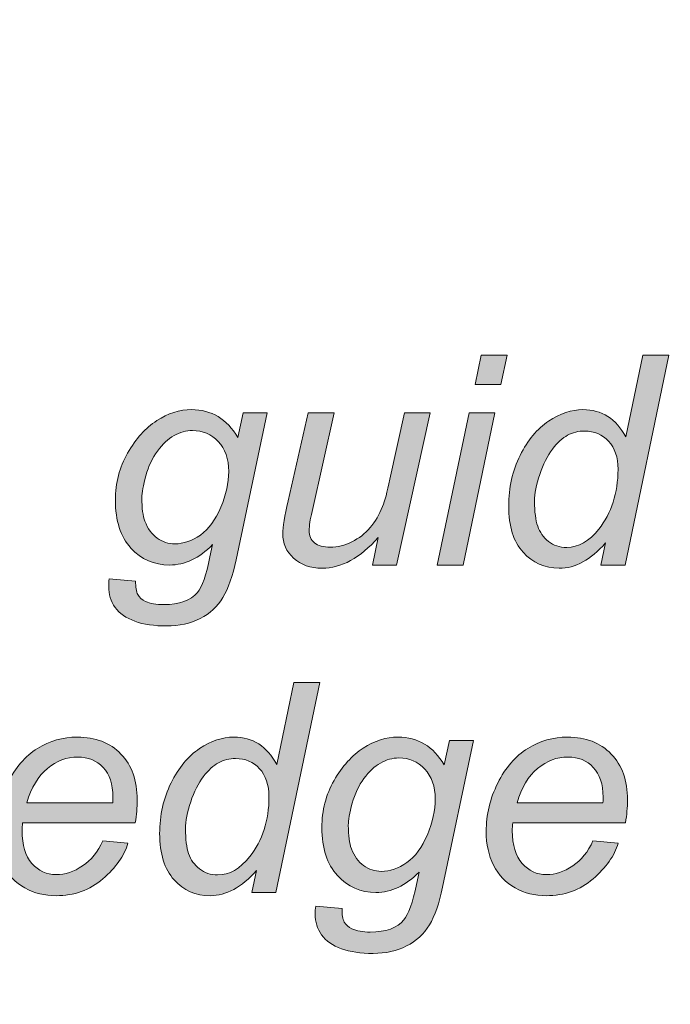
# Model space of a CAD drawing. Header units: millimetres. Extents: x 4 to 594, y -297 to -6.
# Tile 59 of 134: x 307 to 314, y -211 to -200. Entities that reach past the tile are written whole.
import ezdxf

# ---------------------------------------------------------------- set-up
doc = ezdxf.new("R2010")
doc.units = ezdxf.units.MM
doc.header["$MEASUREMENT"] = 0
doc.layers.add('Layer 1', color=7, linetype='Continuous', lineweight=0)

# ---------------------------------------------------------------- blocks, each defined once
blk = doc.blocks.new('Block_20')
at = {"layer": 'Layer 1', "true_color": 0x010101, "transparency": 33554687}
h = blk.add_hatch(color=18, dxfattribs=at)
edge = h.paths.add_edge_path()
edge.add_spline(control_points=[(311.715, -205.966), (311.715, -205.966), (312.061, -204.318), (312.061, -204.318), (312.061, -204.318), (312.34, -204.318), (312.34, -204.318), (312.34, -204.318), (311.995, -205.966), (311.995, -205.966), (311.995, -205.966), (311.715, -205.966), (311.715, -205.966)], knot_values=[0, 0, 0, 0, 1, 1, 1, 2, 2, 2, 3, 3, 3, 4, 4, 4, 4], degree=3, periodic=0)
edge = h.paths.add_edge_path()
edge.add_spline(control_points=[(312.126, -204.01), (312.126, -204.01), (312.192, -203.693), (312.192, -203.693), (312.192, -203.693), (312.472, -203.693), (312.472, -203.693), (312.472, -203.693), (312.405, -204.01), (312.405, -204.01), (312.405, -204.01), (312.126, -204.01), (312.126, -204.01), (312.126, -204.01), (312.126, -204.01), (312.126, -204.01)], knot_values=[0, 0, 0, 0, 1, 1, 1, 2, 2, 2, 3, 3, 3, 4, 4, 4, 5, 5, 5, 5], degree=3, periodic=0)
h = blk.add_hatch(color=18, dxfattribs=at)
edge = h.paths.add_edge_path()
edge.add_spline(control_points=[(312.769, -205.275), (312.769, -205.389), (312.781, -205.48), (312.803, -205.545), (312.826, -205.612), (312.865, -205.666), (312.92, -205.71), (312.975, -205.754), (313.04, -205.776), (313.117, -205.776), (313.245, -205.776), (313.361, -205.709), (313.464, -205.578), (313.603, -205.403), (313.673, -205.187), (313.673, -204.929), (313.673, -204.8), (313.639, -204.698), (313.57, -204.625), (313.502, -204.552), (313.415, -204.515), (313.312, -204.515), (313.245, -204.515), (313.183, -204.53), (313.127, -204.56), (313.072, -204.59), (313.017, -204.64), (312.963, -204.712), (312.908, -204.783), (312.862, -204.874), (312.825, -204.984), (312.788, -205.095), (312.769, -205.192), (312.769, -205.275)], knot_values=[0, 0, 0, 0, 1, 1, 1, 2, 2, 2, 3, 3, 3, 4, 4, 4, 5, 5, 5, 6, 6, 6, 7, 7, 7, 8, 8, 8, 9, 9, 9, 10, 10, 10, 11, 11, 11, 11], degree=3, periodic=0)
edge = h.paths.add_edge_path()
edge.add_spline(control_points=[(313.538, -205.727), (313.377, -205.91), (313.21, -206.001), (313.035, -206.001), (312.879, -206.001), (312.749, -205.943), (312.645, -205.828), (312.541, -205.714), (312.489, -205.546), (312.489, -205.328), (312.489, -205.128), (312.53, -204.945), (312.613, -204.779), (312.695, -204.614), (312.798, -204.49), (312.921, -204.407), (313.045, -204.325), (313.169, -204.283), (313.293, -204.283), (313.498, -204.283), (313.653, -204.382), (313.757, -204.579), (313.757, -204.579), (313.943, -203.693), (313.943, -203.693), (313.943, -203.693), (314.223, -203.693), (314.223, -203.693), (314.223, -203.693), (313.749, -205.966), (313.749, -205.966), (313.749, -205.966), (313.488, -205.966), (313.488, -205.966), (313.488, -205.966), (313.538, -205.727), (313.538, -205.727), (313.538, -205.727), (313.538, -205.727), (313.538, -205.727)], knot_values=[0, 0, 0, 0, 1, 1, 1, 2, 2, 2, 3, 3, 3, 4, 4, 4, 5, 5, 5, 6, 6, 6, 7, 7, 7, 8, 8, 8, 9, 9, 9, 10, 10, 10, 11, 11, 11, 12, 12, 12, 13, 13, 13, 13], degree=3, periodic=0)
h = blk.add_hatch(color=18, dxfattribs=at)
edge = h.paths.add_edge_path()
edge.add_spline(control_points=[(308.516, -205.238), (308.516, -205.351), (308.527, -205.435), (308.549, -205.492), (308.58, -205.572), (308.624, -205.633), (308.682, -205.674), (308.739, -205.716), (308.804, -205.737), (308.874, -205.737), (308.967, -205.737), (309.059, -205.705), (309.15, -205.641), (309.242, -205.576), (309.315, -205.476), (309.372, -205.341), (309.428, -205.205), (309.457, -205.076), (309.457, -204.953), (309.457, -204.817), (309.419, -204.709), (309.344, -204.629), (309.269, -204.549), (309.175, -204.509), (309.065, -204.509), (308.996, -204.509), (308.929, -204.527), (308.865, -204.564), (308.8, -204.6), (308.741, -204.656), (308.685, -204.732), (308.63, -204.806), (308.588, -204.896), (308.559, -205), (308.53, -205.105), (308.516, -205.184), (308.516, -205.238)], knot_values=[0, 0, 0, 0, 1, 1, 1, 2, 2, 2, 3, 3, 3, 4, 4, 4, 5, 5, 5, 6, 6, 6, 7, 7, 7, 8, 8, 8, 9, 9, 9, 10, 10, 10, 11, 11, 11, 12, 12, 12, 12], degree=3, periodic=0)
edge = h.paths.add_edge_path()
edge.add_spline(control_points=[(308.163, -206.115), (308.163, -206.115), (308.449, -206.141), (308.449, -206.141), (308.447, -206.205), (308.455, -206.253), (308.473, -206.286), (308.49, -206.318), (308.518, -206.343), (308.556, -206.36), (308.607, -206.383), (308.673, -206.395), (308.753, -206.395), (308.923, -206.395), (309.045, -206.351), (309.119, -206.263), (309.168, -206.204), (309.213, -206.076), (309.254, -205.878), (309.254, -205.878), (309.283, -205.745), (309.283, -205.745), (309.137, -205.892), (308.981, -205.966), (308.816, -205.966), (308.65, -205.966), (308.51, -205.905), (308.398, -205.782), (308.286, -205.66), (308.23, -205.487), (308.23, -205.263), (308.23, -205.078), (308.274, -204.908), (308.362, -204.753), (308.451, -204.598), (308.556, -204.481), (308.678, -204.402), (308.8, -204.323), (308.926, -204.283), (309.055, -204.283), (309.271, -204.283), (309.437, -204.384), (309.555, -204.585), (309.555, -204.585), (309.612, -204.318), (309.612, -204.318), (309.612, -204.318), (309.873, -204.318), (309.873, -204.318), (309.873, -204.318), (309.537, -205.909), (309.537, -205.909), (309.501, -206.084), (309.453, -206.22), (309.394, -206.318), (309.335, -206.416), (309.253, -206.492), (309.148, -206.545), (309.043, -206.599), (308.922, -206.626), (308.784, -206.626), (308.651, -206.626), (308.537, -206.61), (308.441, -206.575), (308.346, -206.541), (308.274, -206.491), (308.227, -206.425), (308.18, -206.359), (308.157, -206.284), (308.157, -206.199), (308.157, -206.173), (308.159, -206.145), (308.163, -206.115), (308.163, -206.115), (308.163, -206.115), (308.163, -206.115)], knot_values=[0, 0, 0, 0, 1, 1, 1, 2, 2, 2, 3, 3, 3, 4, 4, 4, 5, 5, 5, 6, 6, 6, 7, 7, 7, 8, 8, 8, 9, 9, 9, 10, 10, 10, 11, 11, 11, 12, 12, 12, 13, 13, 13, 14, 14, 14, 15, 15, 15, 16, 16, 16, 17, 17, 17, 18, 18, 18, 19, 19, 19, 20, 20, 20, 21, 21, 21, 22, 22, 22, 23, 23, 23, 24, 24, 24, 25, 25, 25, 25], degree=3, periodic=0)
h = blk.add_hatch(color=18, dxfattribs=at)
edge = h.paths.add_edge_path()
edge.add_spline(control_points=[(311.077, -205.668), (310.879, -205.89), (310.676, -206.001), (310.468, -206.001), (310.341, -206.001), (310.238, -205.965), (310.16, -205.892), (310.081, -205.82), (310.042, -205.731), (310.042, -205.626), (310.042, -205.557), (310.062, -205.438), (310.1, -205.27), (310.1, -205.27), (310.317, -204.318), (310.317, -204.318), (310.317, -204.318), (310.599, -204.318), (310.599, -204.318), (310.599, -204.318), (310.359, -205.385), (310.359, -205.385), (310.339, -205.474), (310.329, -205.543), (310.329, -205.592), (310.329, -205.649), (310.348, -205.694), (310.387, -205.725), (310.425, -205.757), (310.482, -205.772), (310.556, -205.772), (310.636, -205.772), (310.714, -205.753), (310.791, -205.715), (310.867, -205.677), (310.933, -205.626), (310.988, -205.561), (311.043, -205.497), (311.088, -205.42), (311.123, -205.332), (311.146, -205.275), (311.173, -205.177), (311.203, -205.035), (311.203, -205.035), (311.36, -204.318), (311.36, -204.318), (311.36, -204.318), (311.64, -204.318), (311.64, -204.318), (311.64, -204.318), (311.274, -205.966), (311.274, -205.966), (311.274, -205.966), (311.015, -205.966), (311.015, -205.966), (311.015, -205.966), (311.077, -205.668), (311.077, -205.668)], knot_values=[0, 0, 0, 0, 1, 1, 1, 2, 2, 2, 3, 3, 3, 4, 4, 4, 5, 5, 5, 6, 6, 6, 7, 7, 7, 8, 8, 8, 9, 9, 9, 10, 10, 10, 11, 11, 11, 12, 12, 12, 13, 13, 13, 14, 14, 14, 15, 15, 15, 16, 16, 16, 17, 17, 17, 18, 18, 18, 19, 19, 19, 19], degree=3, periodic=0)
h = blk.add_hatch(color=18, dxfattribs=at)
edge = h.paths.add_edge_path()
edge.add_spline(control_points=[(308.989, -208.822), (308.989, -208.936), (309, -209.027), (309.023, -209.092), (309.046, -209.159), (309.085, -209.213), (309.14, -209.257), (309.195, -209.301), (309.26, -209.323), (309.337, -209.323), (309.465, -209.323), (309.581, -209.256), (309.684, -209.125), (309.823, -208.95), (309.893, -208.734), (309.893, -208.476), (309.893, -208.347), (309.859, -208.245), (309.79, -208.172), (309.722, -208.099), (309.635, -208.062), (309.532, -208.062), (309.464, -208.062), (309.403, -208.077), (309.347, -208.107), (309.292, -208.137), (309.237, -208.187), (309.182, -208.259), (309.128, -208.33), (309.082, -208.421), (309.045, -208.531), (309.007, -208.642), (308.989, -208.739), (308.989, -208.822)], knot_values=[0, 0, 0, 0, 1, 1, 1, 2, 2, 2, 3, 3, 3, 4, 4, 4, 5, 5, 5, 6, 6, 6, 7, 7, 7, 8, 8, 8, 9, 9, 9, 10, 10, 10, 11, 11, 11, 11], degree=3, periodic=0)
edge = h.paths.add_edge_path()
edge.add_spline(control_points=[(309.758, -209.274), (309.597, -209.457), (309.429, -209.548), (309.255, -209.548), (309.099, -209.548), (308.969, -209.49), (308.865, -209.375), (308.761, -209.261), (308.709, -209.093), (308.709, -208.875), (308.709, -208.675), (308.75, -208.492), (308.832, -208.326), (308.915, -208.161), (309.017, -208.037), (309.141, -207.954), (309.265, -207.872), (309.389, -207.83), (309.513, -207.83), (309.717, -207.83), (309.872, -207.929), (309.977, -208.126), (309.977, -208.126), (310.163, -207.24), (310.163, -207.24), (310.163, -207.24), (310.443, -207.24), (310.443, -207.24), (310.443, -207.24), (309.969, -209.513), (309.969, -209.513), (309.969, -209.513), (309.708, -209.513), (309.708, -209.513), (309.708, -209.513), (309.758, -209.274), (309.758, -209.274), (309.758, -209.274), (309.758, -209.274), (309.758, -209.274)], knot_values=[0, 0, 0, 0, 1, 1, 1, 2, 2, 2, 3, 3, 3, 4, 4, 4, 5, 5, 5, 6, 6, 6, 7, 7, 7, 8, 8, 8, 9, 9, 9, 10, 10, 10, 11, 11, 11, 12, 12, 12, 13, 13, 13, 13], degree=3, periodic=0)
h = blk.add_hatch(color=18, dxfattribs=at)
edge = h.paths.add_edge_path()
edge.add_spline(control_points=[(307.27, -208.542), (307.27, -208.542), (308.201, -208.542), (308.201, -208.542), (308.202, -208.513), (308.202, -208.492), (308.202, -208.48), (308.202, -208.34), (308.167, -208.232), (308.096, -208.158), (308.025, -208.083), (307.934, -208.046), (307.823, -208.046), (307.702, -208.046), (307.592, -208.087), (307.493, -208.169), (307.394, -208.252), (307.32, -208.376), (307.27, -208.542)], knot_values=[0, 0, 0, 0, 1, 1, 1, 2, 2, 2, 3, 3, 3, 4, 4, 4, 5, 5, 5, 6, 6, 6, 6], degree=3, periodic=0)
edge = h.paths.add_edge_path()
edge.add_spline(control_points=[(308.092, -208.954), (308.092, -208.954), (308.366, -208.98), (308.366, -208.98), (308.326, -209.115), (308.235, -209.243), (308.094, -209.365), (307.952, -209.487), (307.783, -209.548), (307.587, -209.548), (307.464, -209.548), (307.352, -209.52), (307.25, -209.464), (307.147, -209.407), (307.069, -209.326), (307.016, -209.218), (306.962, -209.111), (306.936, -208.989), (306.936, -208.852), (306.936, -208.672), (306.978, -208.498), (307.061, -208.329), (307.145, -208.161), (307.253, -208.035), (307.386, -207.953), (307.519, -207.871), (307.662, -207.83), (307.817, -207.83), (308.015, -207.83), (308.172, -207.891), (308.29, -208.013), (308.408, -208.134), (308.466, -208.3), (308.466, -208.51), (308.466, -208.591), (308.459, -208.673), (308.445, -208.757), (308.445, -208.757), (307.225, -208.757), (307.225, -208.757), (307.221, -208.79), (307.219, -208.818), (307.219, -208.844), (307.219, -208.999), (307.255, -209.116), (307.326, -209.198), (307.397, -209.279), (307.485, -209.319), (307.588, -209.319), (307.684, -209.319), (307.78, -209.288), (307.874, -209.225), (307.967, -209.163), (308.04, -209.072), (308.092, -208.954), (308.092, -208.954), (308.092, -208.954), (308.092, -208.954)], knot_values=[0, 0, 0, 0, 1, 1, 1, 2, 2, 2, 3, 3, 3, 4, 4, 4, 5, 5, 5, 6, 6, 6, 7, 7, 7, 8, 8, 8, 9, 9, 9, 10, 10, 10, 11, 11, 11, 12, 12, 12, 13, 13, 13, 14, 14, 14, 15, 15, 15, 16, 16, 16, 17, 17, 17, 18, 18, 18, 19, 19, 19, 19], degree=3, periodic=0)
h = blk.add_hatch(color=18, dxfattribs=at)
edge = h.paths.add_edge_path()
edge.add_spline(control_points=[(310.752, -208.785), (310.752, -208.898), (310.763, -208.982), (310.785, -209.039), (310.816, -209.119), (310.86, -209.18), (310.918, -209.221), (310.975, -209.263), (311.04, -209.284), (311.11, -209.284), (311.203, -209.284), (311.295, -209.252), (311.386, -209.188), (311.478, -209.123), (311.551, -209.023), (311.608, -208.888), (311.664, -208.752), (311.693, -208.623), (311.693, -208.5), (311.693, -208.364), (311.655, -208.256), (311.58, -208.176), (311.505, -208.096), (311.411, -208.056), (311.301, -208.056), (311.232, -208.056), (311.165, -208.074), (311.101, -208.111), (311.036, -208.147), (310.977, -208.203), (310.921, -208.279), (310.866, -208.353), (310.824, -208.443), (310.795, -208.547), (310.766, -208.652), (310.752, -208.731), (310.752, -208.785)], knot_values=[0, 0, 0, 0, 1, 1, 1, 2, 2, 2, 3, 3, 3, 4, 4, 4, 5, 5, 5, 6, 6, 6, 7, 7, 7, 8, 8, 8, 9, 9, 9, 10, 10, 10, 11, 11, 11, 12, 12, 12, 12], degree=3, periodic=0)
edge = h.paths.add_edge_path()
edge.add_spline(control_points=[(310.399, -209.662), (310.399, -209.662), (310.685, -209.688), (310.685, -209.688), (310.683, -209.752), (310.691, -209.8), (310.709, -209.833), (310.726, -209.865), (310.754, -209.89), (310.792, -209.907), (310.843, -209.93), (310.909, -209.942), (310.989, -209.942), (311.159, -209.942), (311.281, -209.898), (311.355, -209.81), (311.404, -209.751), (311.449, -209.623), (311.49, -209.425), (311.49, -209.425), (311.519, -209.292), (311.519, -209.292), (311.373, -209.439), (311.217, -209.513), (311.052, -209.513), (310.886, -209.513), (310.746, -209.452), (310.634, -209.329), (310.522, -209.207), (310.466, -209.034), (310.466, -208.81), (310.466, -208.625), (310.51, -208.455), (310.598, -208.3), (310.687, -208.145), (310.792, -208.028), (310.914, -207.949), (311.036, -207.87), (311.162, -207.83), (311.291, -207.83), (311.507, -207.83), (311.673, -207.931), (311.791, -208.132), (311.791, -208.132), (311.848, -207.865), (311.848, -207.865), (311.848, -207.865), (312.109, -207.865), (312.109, -207.865), (312.109, -207.865), (311.773, -209.456), (311.773, -209.456), (311.737, -209.631), (311.689, -209.767), (311.63, -209.865), (311.571, -209.963), (311.489, -210.039), (311.384, -210.092), (311.279, -210.146), (311.158, -210.173), (311.02, -210.173), (310.887, -210.173), (310.773, -210.157), (310.677, -210.122), (310.582, -210.088), (310.51, -210.038), (310.463, -209.972), (310.416, -209.906), (310.393, -209.831), (310.393, -209.746), (310.393, -209.72), (310.395, -209.692), (310.399, -209.662), (310.399, -209.662), (310.399, -209.662), (310.399, -209.662)], knot_values=[0, 0, 0, 0, 1, 1, 1, 2, 2, 2, 3, 3, 3, 4, 4, 4, 5, 5, 5, 6, 6, 6, 7, 7, 7, 8, 8, 8, 9, 9, 9, 10, 10, 10, 11, 11, 11, 12, 12, 12, 13, 13, 13, 14, 14, 14, 15, 15, 15, 16, 16, 16, 17, 17, 17, 18, 18, 18, 19, 19, 19, 20, 20, 20, 21, 21, 21, 22, 22, 22, 23, 23, 23, 24, 24, 24, 25, 25, 25, 25], degree=3, periodic=0)
h = blk.add_hatch(color=18, dxfattribs=at)
edge = h.paths.add_edge_path()
edge.add_spline(control_points=[(312.58, -208.542), (312.58, -208.542), (313.51, -208.542), (313.51, -208.542), (313.511, -208.513), (313.511, -208.492), (313.511, -208.48), (313.511, -208.34), (313.476, -208.232), (313.405, -208.158), (313.334, -208.083), (313.244, -208.046), (313.132, -208.046), (313.011, -208.046), (312.902, -208.087), (312.802, -208.169), (312.703, -208.252), (312.629, -208.376), (312.58, -208.542)], knot_values=[0, 0, 0, 0, 1, 1, 1, 2, 2, 2, 3, 3, 3, 4, 4, 4, 5, 5, 5, 6, 6, 6, 6], degree=3, periodic=0)
edge = h.paths.add_edge_path()
edge.add_spline(control_points=[(313.401, -208.954), (313.401, -208.954), (313.675, -208.98), (313.675, -208.98), (313.635, -209.115), (313.544, -209.243), (313.403, -209.365), (313.261, -209.487), (313.092, -209.548), (312.896, -209.548), (312.773, -209.548), (312.661, -209.52), (312.559, -209.464), (312.457, -209.407), (312.379, -209.326), (312.325, -209.218), (312.272, -209.111), (312.245, -208.989), (312.245, -208.852), (312.245, -208.672), (312.287, -208.498), (312.37, -208.329), (312.454, -208.161), (312.562, -208.035), (312.695, -207.953), (312.828, -207.871), (312.972, -207.83), (313.126, -207.83), (313.324, -207.83), (313.481, -207.891), (313.599, -208.013), (313.717, -208.134), (313.776, -208.3), (313.776, -208.51), (313.776, -208.591), (313.768, -208.673), (313.754, -208.757), (313.754, -208.757), (312.535, -208.757), (312.535, -208.757), (312.53, -208.79), (312.528, -208.818), (312.528, -208.844), (312.528, -208.999), (312.564, -209.116), (312.635, -209.198), (312.706, -209.279), (312.794, -209.319), (312.897, -209.319), (312.993, -209.319), (313.089, -209.288), (313.183, -209.225), (313.276, -209.163), (313.349, -209.072), (313.401, -208.954), (313.401, -208.954), (313.401, -208.954), (313.401, -208.954)], knot_values=[0, 0, 0, 0, 1, 1, 1, 2, 2, 2, 3, 3, 3, 4, 4, 4, 5, 5, 5, 6, 6, 6, 7, 7, 7, 8, 8, 8, 9, 9, 9, 10, 10, 10, 11, 11, 11, 12, 12, 12, 13, 13, 13, 14, 14, 14, 15, 15, 15, 16, 16, 16, 17, 17, 17, 18, 18, 18, 19, 19, 19, 19], degree=3, periodic=0)
at = {"layer": 'Layer 1', "color": 240, "lineweight": 0, "true_color": 0xed2224}
blk.add_open_spline([(399.418, -192.394), (399.418, -192.394), (399.418, -257.266), (399.418, -257.266), (399.418, -258.916), (398.068, -260.266), (396.418, -260.266), (396.418, -260.266), (268.289, -260.266), (268.289, -260.266), (266.639, -260.266), (265.289, -258.916), (265.289, -257.266), (265.289, -257.266), (265.289, -192.394), (265.289, -192.394), (265.289, -190.744), (266.639, -189.394), (268.289, -189.394), (268.289, -189.394), (396.418, -189.394), (396.418, -189.394), (398.068, -189.394), (399.418, -190.744), (399.418, -192.394)], degree=3, knots=[0, 0, 0, 0, 1, 1, 1, 2, 2, 2, 3, 3, 3, 4, 4, 4, 5, 5, 5, 6, 6, 6, 7, 7, 7, 8, 8, 8, 8], dxfattribs=at)
at = {"layer": 'Layer 1'}
for points, knots in [([(312.126, -204.01), (312.126, -204.01), (312.192, -203.693), (312.192, -203.693), (312.192, -203.693), (312.472, -203.693), (312.472, -203.693), (312.472, -203.693), (312.405, -204.01), (312.405, -204.01), (312.405, -204.01), (312.126, -204.01), (312.126, -204.01), (312.126, -204.01), (312.126, -204.01), (312.126, -204.01)], [0, 0, 0, 0, 1, 1, 1, 2, 2, 2, 3, 3, 3, 4, 4, 4, 5, 5, 5, 5]), ([(313.538, -205.727), (313.377, -205.91), (313.21, -206.001), (313.035, -206.001), (312.879, -206.001), (312.749, -205.943), (312.645, -205.828), (312.541, -205.714), (312.489, -205.546), (312.489, -205.328), (312.489, -205.128), (312.53, -204.945), (312.613, -204.779), (312.695, -204.614), (312.798, -204.49), (312.921, -204.407), (313.045, -204.325), (313.169, -204.283), (313.293, -204.283), (313.498, -204.283), (313.653, -204.382), (313.757, -204.579), (313.757, -204.579), (313.943, -203.693), (313.943, -203.693), (313.943, -203.693), (314.223, -203.693), (314.223, -203.693), (314.223, -203.693), (313.749, -205.966), (313.749, -205.966), (313.749, -205.966), (313.488, -205.966), (313.488, -205.966), (313.488, -205.966), (313.538, -205.727), (313.538, -205.727), (313.538, -205.727), (313.538, -205.727), (313.538, -205.727)], [0, 0, 0, 0, 1, 1, 1, 2, 2, 2, 3, 3, 3, 4, 4, 4, 5, 5, 5, 6, 6, 6, 7, 7, 7, 8, 8, 8, 9, 9, 9, 10, 10, 10, 11, 11, 11, 12, 12, 12, 13, 13, 13, 13]), ([(308.163, -206.115), (308.163, -206.115), (308.449, -206.141), (308.449, -206.141), (308.447, -206.205), (308.455, -206.253), (308.473, -206.286), (308.49, -206.318), (308.518, -206.343), (308.556, -206.36), (308.607, -206.383), (308.673, -206.395), (308.753, -206.395), (308.923, -206.395), (309.045, -206.351), (309.119, -206.263), (309.168, -206.204), (309.213, -206.076), (309.254, -205.878), (309.254, -205.878), (309.283, -205.745), (309.283, -205.745), (309.137, -205.892), (308.981, -205.966), (308.816, -205.966), (308.65, -205.966), (308.51, -205.905), (308.398, -205.782), (308.286, -205.66), (308.23, -205.487), (308.23, -205.263), (308.23, -205.078), (308.274, -204.908), (308.362, -204.753), (308.451, -204.598), (308.556, -204.481), (308.678, -204.402), (308.8, -204.323), (308.926, -204.283), (309.055, -204.283), (309.271, -204.283), (309.437, -204.384), (309.555, -204.585), (309.555, -204.585), (309.612, -204.318), (309.612, -204.318), (309.612, -204.318), (309.873, -204.318), (309.873, -204.318), (309.873, -204.318), (309.537, -205.909), (309.537, -205.909), (309.501, -206.084), (309.453, -206.22), (309.394, -206.318), (309.335, -206.416), (309.253, -206.492), (309.148, -206.545), (309.043, -206.599), (308.922, -206.626), (308.784, -206.626), (308.651, -206.626), (308.537, -206.61), (308.441, -206.575), (308.346, -206.541), (308.274, -206.491), (308.227, -206.425), (308.18, -206.359), (308.157, -206.284), (308.157, -206.199), (308.157, -206.173), (308.159, -206.145), (308.163, -206.115), (308.163, -206.115), (308.163, -206.115), (308.163, -206.115)], [0, 0, 0, 0, 1, 1, 1, 2, 2, 2, 3, 3, 3, 4, 4, 4, 5, 5, 5, 6, 6, 6, 7, 7, 7, 8, 8, 8, 9, 9, 9, 10, 10, 10, 11, 11, 11, 12, 12, 12, 13, 13, 13, 14, 14, 14, 15, 15, 15, 16, 16, 16, 17, 17, 17, 18, 18, 18, 19, 19, 19, 20, 20, 20, 21, 21, 21, 22, 22, 22, 23, 23, 23, 24, 24, 24, 25, 25, 25, 25]), ([(311.077, -205.668), (310.879, -205.89), (310.676, -206.001), (310.468, -206.001), (310.341, -206.001), (310.238, -205.965), (310.16, -205.892), (310.081, -205.82), (310.042, -205.731), (310.042, -205.626), (310.042, -205.557), (310.062, -205.438), (310.1, -205.27), (310.1, -205.27), (310.317, -204.318), (310.317, -204.318), (310.317, -204.318), (310.599, -204.318), (310.599, -204.318), (310.599, -204.318), (310.359, -205.385), (310.359, -205.385), (310.339, -205.474), (310.329, -205.543), (310.329, -205.592), (310.329, -205.649), (310.348, -205.694), (310.387, -205.725), (310.425, -205.757), (310.482, -205.772), (310.556, -205.772), (310.636, -205.772), (310.714, -205.753), (310.791, -205.715), (310.867, -205.677), (310.933, -205.626), (310.988, -205.561), (311.043, -205.497), (311.088, -205.42), (311.123, -205.332), (311.146, -205.275), (311.173, -205.177), (311.203, -205.035), (311.203, -205.035), (311.36, -204.318), (311.36, -204.318), (311.36, -204.318), (311.64, -204.318), (311.64, -204.318), (311.64, -204.318), (311.274, -205.966), (311.274, -205.966), (311.274, -205.966), (311.015, -205.966), (311.015, -205.966), (311.015, -205.966), (311.077, -205.668), (311.077, -205.668)], [0, 0, 0, 0, 1, 1, 1, 2, 2, 2, 3, 3, 3, 4, 4, 4, 5, 5, 5, 6, 6, 6, 7, 7, 7, 8, 8, 8, 9, 9, 9, 10, 10, 10, 11, 11, 11, 12, 12, 12, 13, 13, 13, 14, 14, 14, 15, 15, 15, 16, 16, 16, 17, 17, 17, 18, 18, 18, 19, 19, 19, 19]), ([(311.715, -205.966), (311.715, -205.966), (312.061, -204.318), (312.061, -204.318), (312.061, -204.318), (312.34, -204.318), (312.34, -204.318), (312.34, -204.318), (311.995, -205.966), (311.995, -205.966), (311.995, -205.966), (311.715, -205.966), (311.715, -205.966)], [0, 0, 0, 0, 1, 1, 1, 2, 2, 2, 3, 3, 3, 4, 4, 4, 4]), ([(308.516, -205.238), (308.516, -205.351), (308.527, -205.435), (308.549, -205.492), (308.58, -205.572), (308.624, -205.633), (308.682, -205.674), (308.739, -205.716), (308.804, -205.737), (308.874, -205.737), (308.967, -205.737), (309.059, -205.705), (309.15, -205.641), (309.242, -205.576), (309.315, -205.476), (309.372, -205.341), (309.428, -205.205), (309.457, -205.076), (309.457, -204.953), (309.457, -204.817), (309.419, -204.709), (309.344, -204.629), (309.269, -204.549), (309.175, -204.509), (309.065, -204.509), (308.996, -204.509), (308.929, -204.527), (308.865, -204.564), (308.8, -204.6), (308.741, -204.656), (308.685, -204.732), (308.63, -204.806), (308.588, -204.896), (308.559, -205), (308.53, -205.105), (308.516, -205.184), (308.516, -205.238)], [0, 0, 0, 0, 1, 1, 1, 2, 2, 2, 3, 3, 3, 4, 4, 4, 5, 5, 5, 6, 6, 6, 7, 7, 7, 8, 8, 8, 9, 9, 9, 10, 10, 10, 11, 11, 11, 12, 12, 12, 12]), ([(312.769, -205.275), (312.769, -205.389), (312.781, -205.48), (312.803, -205.545), (312.826, -205.612), (312.865, -205.666), (312.92, -205.71), (312.975, -205.754), (313.04, -205.776), (313.117, -205.776), (313.245, -205.776), (313.361, -205.709), (313.464, -205.578), (313.603, -205.403), (313.673, -205.187), (313.673, -204.929), (313.673, -204.8), (313.639, -204.698), (313.57, -204.625), (313.502, -204.552), (313.415, -204.515), (313.312, -204.515), (313.245, -204.515), (313.183, -204.53), (313.127, -204.56), (313.072, -204.59), (313.017, -204.64), (312.963, -204.712), (312.908, -204.783), (312.862, -204.874), (312.825, -204.984), (312.788, -205.095), (312.769, -205.192), (312.769, -205.275)], [0, 0, 0, 0, 1, 1, 1, 2, 2, 2, 3, 3, 3, 4, 4, 4, 5, 5, 5, 6, 6, 6, 7, 7, 7, 8, 8, 8, 9, 9, 9, 10, 10, 10, 11, 11, 11, 11]), ([(309.758, -209.274), (309.597, -209.457), (309.429, -209.548), (309.255, -209.548), (309.099, -209.548), (308.969, -209.49), (308.865, -209.375), (308.761, -209.261), (308.709, -209.093), (308.709, -208.875), (308.709, -208.675), (308.75, -208.492), (308.832, -208.326), (308.915, -208.161), (309.017, -208.037), (309.141, -207.954), (309.265, -207.872), (309.389, -207.83), (309.513, -207.83), (309.717, -207.83), (309.872, -207.929), (309.977, -208.126), (309.977, -208.126), (310.163, -207.24), (310.163, -207.24), (310.163, -207.24), (310.443, -207.24), (310.443, -207.24), (310.443, -207.24), (309.969, -209.513), (309.969, -209.513), (309.969, -209.513), (309.708, -209.513), (309.708, -209.513), (309.708, -209.513), (309.758, -209.274), (309.758, -209.274), (309.758, -209.274), (309.758, -209.274), (309.758, -209.274)], [0, 0, 0, 0, 1, 1, 1, 2, 2, 2, 3, 3, 3, 4, 4, 4, 5, 5, 5, 6, 6, 6, 7, 7, 7, 8, 8, 8, 9, 9, 9, 10, 10, 10, 11, 11, 11, 12, 12, 12, 13, 13, 13, 13]), ([(308.092, -208.954), (308.092, -208.954), (308.366, -208.98), (308.366, -208.98), (308.326, -209.115), (308.235, -209.243), (308.094, -209.365), (307.952, -209.487), (307.783, -209.548), (307.587, -209.548), (307.464, -209.548), (307.352, -209.52), (307.25, -209.464), (307.147, -209.407), (307.069, -209.326), (307.016, -209.218), (306.962, -209.111), (306.936, -208.989), (306.936, -208.852), (306.936, -208.672), (306.978, -208.498), (307.061, -208.329), (307.145, -208.161), (307.253, -208.035), (307.386, -207.953), (307.519, -207.871), (307.662, -207.83), (307.817, -207.83), (308.015, -207.83), (308.172, -207.891), (308.29, -208.013), (308.408, -208.134), (308.466, -208.3), (308.466, -208.51), (308.466, -208.591), (308.459, -208.673), (308.445, -208.757), (308.445, -208.757), (307.225, -208.757), (307.225, -208.757), (307.221, -208.79), (307.219, -208.818), (307.219, -208.844), (307.219, -208.999), (307.255, -209.116), (307.326, -209.198), (307.397, -209.279), (307.485, -209.319), (307.588, -209.319), (307.684, -209.319), (307.78, -209.288), (307.874, -209.225), (307.967, -209.163), (308.04, -209.072), (308.092, -208.954), (308.092, -208.954), (308.092, -208.954), (308.092, -208.954)], [0, 0, 0, 0, 1, 1, 1, 2, 2, 2, 3, 3, 3, 4, 4, 4, 5, 5, 5, 6, 6, 6, 7, 7, 7, 8, 8, 8, 9, 9, 9, 10, 10, 10, 11, 11, 11, 12, 12, 12, 13, 13, 13, 14, 14, 14, 15, 15, 15, 16, 16, 16, 17, 17, 17, 18, 18, 18, 19, 19, 19, 19]), ([(310.399, -209.662), (310.399, -209.662), (310.685, -209.688), (310.685, -209.688), (310.683, -209.752), (310.691, -209.8), (310.709, -209.833), (310.726, -209.865), (310.754, -209.89), (310.792, -209.907), (310.843, -209.93), (310.909, -209.942), (310.989, -209.942), (311.159, -209.942), (311.281, -209.898), (311.355, -209.81), (311.404, -209.751), (311.449, -209.623), (311.49, -209.425), (311.49, -209.425), (311.519, -209.292), (311.519, -209.292), (311.373, -209.439), (311.217, -209.513), (311.052, -209.513), (310.886, -209.513), (310.746, -209.452), (310.634, -209.329), (310.522, -209.207), (310.466, -209.034), (310.466, -208.81), (310.466, -208.625), (310.51, -208.455), (310.598, -208.3), (310.687, -208.145), (310.792, -208.028), (310.914, -207.949), (311.036, -207.87), (311.162, -207.83), (311.291, -207.83), (311.507, -207.83), (311.673, -207.931), (311.791, -208.132), (311.791, -208.132), (311.848, -207.865), (311.848, -207.865), (311.848, -207.865), (312.109, -207.865), (312.109, -207.865), (312.109, -207.865), (311.773, -209.456), (311.773, -209.456), (311.737, -209.631), (311.689, -209.767), (311.63, -209.865), (311.571, -209.963), (311.489, -210.039), (311.384, -210.092), (311.279, -210.146), (311.158, -210.173), (311.02, -210.173), (310.887, -210.173), (310.773, -210.157), (310.677, -210.122), (310.582, -210.088), (310.51, -210.038), (310.463, -209.972), (310.416, -209.906), (310.393, -209.831), (310.393, -209.746), (310.393, -209.72), (310.395, -209.692), (310.399, -209.662), (310.399, -209.662), (310.399, -209.662), (310.399, -209.662)], [0, 0, 0, 0, 1, 1, 1, 2, 2, 2, 3, 3, 3, 4, 4, 4, 5, 5, 5, 6, 6, 6, 7, 7, 7, 8, 8, 8, 9, 9, 9, 10, 10, 10, 11, 11, 11, 12, 12, 12, 13, 13, 13, 14, 14, 14, 15, 15, 15, 16, 16, 16, 17, 17, 17, 18, 18, 18, 19, 19, 19, 20, 20, 20, 21, 21, 21, 22, 22, 22, 23, 23, 23, 24, 24, 24, 25, 25, 25, 25]), ([(313.401, -208.954), (313.401, -208.954), (313.675, -208.98), (313.675, -208.98), (313.635, -209.115), (313.544, -209.243), (313.403, -209.365), (313.261, -209.487), (313.092, -209.548), (312.896, -209.548), (312.773, -209.548), (312.661, -209.52), (312.559, -209.464), (312.457, -209.407), (312.379, -209.326), (312.325, -209.218), (312.272, -209.111), (312.245, -208.989), (312.245, -208.852), (312.245, -208.672), (312.287, -208.498), (312.37, -208.329), (312.454, -208.161), (312.562, -208.035), (312.695, -207.953), (312.828, -207.871), (312.972, -207.83), (313.126, -207.83), (313.324, -207.83), (313.481, -207.891), (313.599, -208.013), (313.717, -208.134), (313.776, -208.3), (313.776, -208.51), (313.776, -208.591), (313.768, -208.673), (313.754, -208.757), (313.754, -208.757), (312.535, -208.757), (312.535, -208.757), (312.53, -208.79), (312.528, -208.818), (312.528, -208.844), (312.528, -208.999), (312.564, -209.116), (312.635, -209.198), (312.706, -209.279), (312.794, -209.319), (312.897, -209.319), (312.993, -209.319), (313.089, -209.288), (313.183, -209.225), (313.276, -209.163), (313.349, -209.072), (313.401, -208.954), (313.401, -208.954), (313.401, -208.954), (313.401, -208.954)], [0, 0, 0, 0, 1, 1, 1, 2, 2, 2, 3, 3, 3, 4, 4, 4, 5, 5, 5, 6, 6, 6, 7, 7, 7, 8, 8, 8, 9, 9, 9, 10, 10, 10, 11, 11, 11, 12, 12, 12, 13, 13, 13, 14, 14, 14, 15, 15, 15, 16, 16, 16, 17, 17, 17, 18, 18, 18, 19, 19, 19, 19]), ([(307.27, -208.542), (307.27, -208.542), (308.201, -208.542), (308.201, -208.542), (308.202, -208.513), (308.202, -208.492), (308.202, -208.48), (308.202, -208.34), (308.167, -208.232), (308.096, -208.158), (308.025, -208.083), (307.934, -208.046), (307.823, -208.046), (307.702, -208.046), (307.592, -208.087), (307.493, -208.169), (307.394, -208.252), (307.32, -208.376), (307.27, -208.542)], [0, 0, 0, 0, 1, 1, 1, 2, 2, 2, 3, 3, 3, 4, 4, 4, 5, 5, 5, 6, 6, 6, 6]), ([(308.989, -208.822), (308.989, -208.936), (309, -209.027), (309.023, -209.092), (309.046, -209.159), (309.085, -209.213), (309.14, -209.257), (309.195, -209.301), (309.26, -209.323), (309.337, -209.323), (309.465, -209.323), (309.581, -209.256), (309.684, -209.125), (309.823, -208.95), (309.893, -208.734), (309.893, -208.476), (309.893, -208.347), (309.859, -208.245), (309.79, -208.172), (309.722, -208.099), (309.635, -208.062), (309.532, -208.062), (309.464, -208.062), (309.403, -208.077), (309.347, -208.107), (309.292, -208.137), (309.237, -208.187), (309.182, -208.259), (309.128, -208.33), (309.082, -208.421), (309.045, -208.531), (309.007, -208.642), (308.989, -208.739), (308.989, -208.822)], [0, 0, 0, 0, 1, 1, 1, 2, 2, 2, 3, 3, 3, 4, 4, 4, 5, 5, 5, 6, 6, 6, 7, 7, 7, 8, 8, 8, 9, 9, 9, 10, 10, 10, 11, 11, 11, 11]), ([(310.752, -208.785), (310.752, -208.898), (310.763, -208.982), (310.785, -209.039), (310.816, -209.119), (310.86, -209.18), (310.918, -209.221), (310.975, -209.263), (311.04, -209.284), (311.11, -209.284), (311.203, -209.284), (311.295, -209.252), (311.386, -209.188), (311.478, -209.123), (311.551, -209.023), (311.608, -208.888), (311.664, -208.752), (311.693, -208.623), (311.693, -208.5), (311.693, -208.364), (311.655, -208.256), (311.58, -208.176), (311.505, -208.096), (311.411, -208.056), (311.301, -208.056), (311.232, -208.056), (311.165, -208.074), (311.101, -208.111), (311.036, -208.147), (310.977, -208.203), (310.921, -208.279), (310.866, -208.353), (310.824, -208.443), (310.795, -208.547), (310.766, -208.652), (310.752, -208.731), (310.752, -208.785)], [0, 0, 0, 0, 1, 1, 1, 2, 2, 2, 3, 3, 3, 4, 4, 4, 5, 5, 5, 6, 6, 6, 7, 7, 7, 8, 8, 8, 9, 9, 9, 10, 10, 10, 11, 11, 11, 12, 12, 12, 12]), ([(312.58, -208.542), (312.58, -208.542), (313.51, -208.542), (313.51, -208.542), (313.511, -208.513), (313.511, -208.492), (313.511, -208.48), (313.511, -208.34), (313.476, -208.232), (313.405, -208.158), (313.334, -208.083), (313.244, -208.046), (313.132, -208.046), (313.011, -208.046), (312.902, -208.087), (312.802, -208.169), (312.703, -208.252), (312.629, -208.376), (312.58, -208.542)], [0, 0, 0, 0, 1, 1, 1, 2, 2, 2, 3, 3, 3, 4, 4, 4, 5, 5, 5, 6, 6, 6, 6])]:
    blk.add_open_spline(points, degree=3, knots=knots, dxfattribs=at)
blk = doc.blocks.new('Block_0')
at = {"layer": 'Layer 1'}
blk.add_blockref('Block_20', (0, 0), dxfattribs=at)

msp = doc.modelspace()

# ---------------------------------------------------------------- block references
at = {"layer": 'Layer 1'}
msp.add_blockref('Block_0', (0, 0), dxfattribs=at)

doc.saveas('drawing.dxf')
